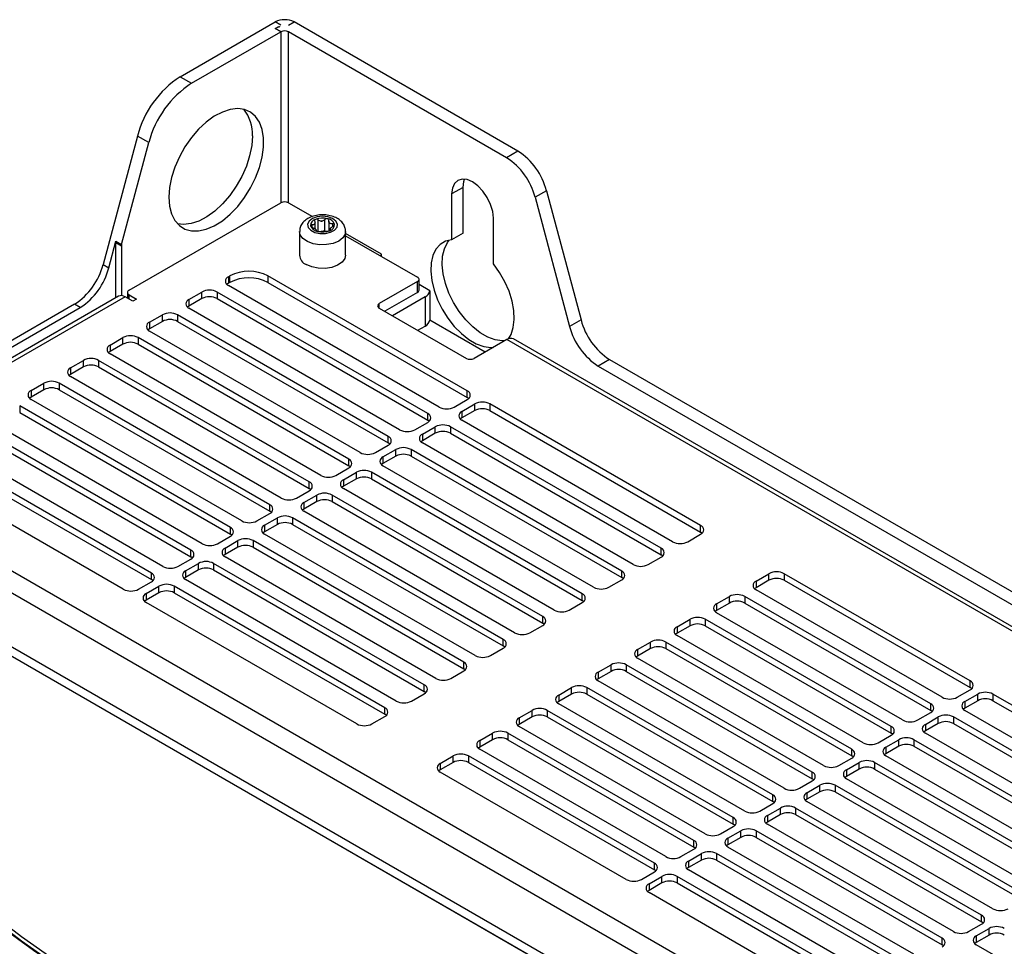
# Model space of a CAD drawing. Header units: millimetres. Extents: x -1263 to 1500, y -1080 to 1468.
# Tile 165 of 166: x 1067 to 1251, y 1295 to 1468. Entities that reach past the tile are written whole.
import ezdxf

# ---------------------------------------------------------------- set-up
doc = ezdxf.new("R2010")
doc.units = ezdxf.units.MM

msp = doc.modelspace()

# ---------------------------------------------------------------- linework, layer by layer
at = {"color": 7, "linetype": 'Continuous', "lineweight": 25}
for p, q in [((1097.254, 1457.162), (1114.936, 1467.37)), ((1115.997, 1466.757), (1114.936, 1467.37)), ((1114.936, 1466.145), (1115.643, 1466.553)), ((1115.997, 1465.533), (1114.936, 1466.145)), ((1115.643, 1466.432), (1115.643, 1466.553)), ((1115.643, 1466.553), (1115.791, 1466.468)), ((1117.411, 1466.757), (1118.472, 1467.37)), ((1160.175, 1443.295), (1118.472, 1467.37)), ((1099.376, 1455.938), (1115.997, 1465.533)), ((1158.054, 1442.07), (1117.411, 1465.533)), ((1097.254, 1457.162), (1099.376, 1455.938)), ((1089.281, 1446.112), (1082.888, 1422.138)), ((1091.402, 1444.888), (1089.281, 1446.112)), ((1086.341, 1425.908), (1091.402, 1444.888)), ((1160.175, 1443.295), (1158.054, 1442.07)), ((1149.938, 1436.548), (1147.817, 1435.324)), ((1149.938, 1427.996), (1149.938, 1436.548)), ((1147.817, 1435.324), (1147.817, 1426.771)), ((1165.491, 1435.928), (1163.369, 1434.704)), ((1163.369, 1434.704), (1169.796, 1410.602)), ((1165.491, 1435.928), (1171.918, 1411.827)), ((1087.712, 1417.36), (1115.997, 1433.688)), ((1117.411, 1433.688), (1121.897, 1431.098)), ((1155.595, 1422.281), (1155.595, 1430.833)), ((1122.367, 1428.831), (1122.367, 1429.943)), ((1124.93, 1430.273), (1124.93, 1428.423)), ((1119.473, 1428.309), (1119.473, 1423.9)), ((1122.62, 1428.459), (1122.62, 1428.596)), ((1125.183, 1428.772), (1125.183, 1428.52)), ((1128.073, 1423.9), (1128.073, 1428.309)), ((1128.073, 1427.533), (1141.453, 1419.809)), ((1149.938, 1427.996), (1147.817, 1426.771)), ((1083.948, 1421.526), (1085.28, 1426.52)), ((1085.238, 1415.96), (1085.238, 1426.216)), ((1086.298, 1425.604), (1085.238, 1426.216)), ((1085.28, 1426.52), (1086.341, 1425.908)), ((1086.298, 1425.604), (1086.298, 1416.373)), ((1134.735, 1423.687), (1134.735, 1424.095)), ((1082.888, 1422.138), (1083.948, 1421.526)), ((1106.239, 1419.891), (1106.522, 1420.054)), ((1106.239, 1419.891), (1106.239, 1418.666)), ((1106.522, 1418.829), (1106.522, 1420.054)), ((1150.716, 1398.623), (1113.593, 1420.054)), ((1113.593, 1420.054), (1113.593, 1418.829)), ((1106.522, 1418.829), (1106.239, 1418.666)), ((1145.483, 1395.602), (1106.239, 1418.258)), ((1113.593, 1418.829), (1150.716, 1397.398)), ((1141.453, 1418.993), (1134.311, 1414.87)), ((1141.453, 1416.951), (1141.453, 1418.993)), ((1141.745, 1417.359), (1141.745, 1419.401)), ((1143.741, 1417.263), (1141.745, 1418.415)), ((1085.755, 1416.259), (1047.572, 1394.216)), ((1087.005, 1416.135), (1048.822, 1394.092)), ((1088.42, 1415.319), (1087.005, 1416.135)), ((1087.42, 1416.952), (1087.42, 1415.896)), ((1087.712, 1416.543), (1089.127, 1415.727)), ((1098.885, 1415.645), (1101.289, 1417.033)), ((1101.289, 1415.808), (1101.289, 1417.033)), ((1143.362, 1394.378), (1104.117, 1417.033)), ((1104.117, 1417.033), (1104.117, 1415.808)), ((1141.453, 1416.951), (1135.372, 1413.441)), ((1142.867, 1416.135), (1136.786, 1412.624)), ((1142.867, 1416.135), (1142.867, 1410.682)), ((1143.741, 1417.263), (1143.741, 1411.81)), ((1077.572, 1414.771), (1015.588, 1378.989)), ((1078.633, 1414.159), (1077.572, 1414.771)), ((1087.359, 1415.931), (1087.42, 1415.966)), ((1089.127, 1415.727), (1088.42, 1415.319)), ((1101.289, 1415.808), (1098.885, 1414.42)), ((1098.885, 1415.645), (1098.885, 1414.42)), ((1104.117, 1415.808), (1143.362, 1393.153)), ((1040.25, 1392.002), (1078.633, 1414.159)), ((1091.531, 1411.4), (1093.935, 1412.788)), ((1093.935, 1411.563), (1093.935, 1412.788)), ((1136.008, 1390.133), (1096.763, 1412.788)), ((1096.763, 1412.788), (1096.763, 1411.563)), ((1138.129, 1391.357), (1098.885, 1414.012)), ((1134.311, 1414.053), (1150.574, 1404.665)), ((1093.935, 1411.563), (1091.531, 1410.175)), ((1091.531, 1411.4), (1091.531, 1410.175)), ((1096.763, 1411.563), (1136.008, 1388.908)), ((1141.509, 1409.898), (1142.867, 1410.682)), ((1154.053, 1405.857), (1143.741, 1411.81)), ((1171.918, 1411.827), (1169.796, 1410.602)), ((1130.775, 1387.112), (1091.531, 1409.767)), ((1084.177, 1407.155), (1086.581, 1408.543)), ((1086.581, 1407.318), (1084.177, 1405.93)), ((1084.177, 1407.155), (1084.177, 1405.93)), ((1086.581, 1407.318), (1086.581, 1408.543)), ((1128.654, 1385.887), (1089.41, 1408.543)), ((1089.41, 1408.543), (1089.41, 1407.318)), ((1089.41, 1407.318), (1128.654, 1384.662)), ((1158.07, 1408.175), (1151.988, 1404.665)), ((1299.491, 1326.534), (1158.07, 1408.175)), ((1300.741, 1326.658), (1159.319, 1408.299)), ((1123.421, 1382.866), (1084.177, 1405.522)), ((1076.823, 1402.909), (1079.227, 1404.297)), ((1079.227, 1403.072), (1079.227, 1404.297)), ((1121.3, 1381.642), (1082.056, 1404.297)), ((1082.056, 1404.297), (1082.056, 1403.072)), ((1177.233, 1404.46), (1175.112, 1403.236)), ((1175.112, 1403.236), (1287.398, 1338.414)), ((1177.233, 1404.46), (1289.52, 1339.639)), ((1079.227, 1403.072), (1076.823, 1401.685)), ((1076.823, 1402.909), (1076.823, 1401.685)), ((1082.056, 1403.072), (1121.3, 1380.417)), ((1069.469, 1398.664), (1071.873, 1400.052)), ((1071.873, 1398.827), (1071.873, 1400.052)), ((1113.946, 1377.397), (1074.702, 1400.052)), ((1074.702, 1400.052), (1074.702, 1398.827)), ((1116.067, 1378.621), (1076.823, 1401.276)), ((1071.873, 1398.827), (1069.469, 1397.439)), ((1069.469, 1398.664), (1069.469, 1397.439)), ((1074.702, 1398.827), (1113.946, 1376.172)), ((1150.716, 1397.398), (1150.716, 1398.623)), ((1108.714, 1374.376), (1069.469, 1397.031)), ((1148.312, 1395.602), (1150.716, 1396.99)), ((1149.726, 1394.786), (1152.13, 1396.174)), ((1152.13, 1394.949), (1152.13, 1396.174)), ((1194.203, 1373.519), (1154.958, 1396.174)), ((1154.958, 1396.174), (1154.958, 1394.949)), ((1106.592, 1373.151), (1067.348, 1395.807)), ((1067.348, 1395.807), (1067.348, 1394.582)), ((1067.348, 1394.582), (1106.592, 1371.926)), ((1143.362, 1393.153), (1143.362, 1394.378)), ((1152.13, 1394.949), (1149.726, 1393.561)), ((1149.726, 1394.786), (1149.726, 1393.561)), ((1154.958, 1394.949), (1194.203, 1372.294)), ((1101.36, 1370.131), (1062.115, 1392.786)), ((1140.958, 1391.357), (1143.362, 1392.745)), ((1188.97, 1370.498), (1149.726, 1393.153)), ((1099.238, 1368.906), (1059.994, 1391.561)), ((1142.372, 1390.541), (1144.776, 1391.929)), ((1144.776, 1390.704), (1142.372, 1389.316)), ((1142.372, 1390.541), (1142.372, 1389.316)), ((1144.776, 1390.704), (1144.776, 1391.929)), ((1186.849, 1369.273), (1147.604, 1391.929)), ((1147.604, 1391.929), (1147.604, 1390.704)), ((1147.604, 1390.704), (1186.849, 1368.048)), ((1094.006, 1365.885), (1054.761, 1388.541)), ((1059.994, 1390.336), (1099.238, 1367.681)), ((1136.008, 1388.908), (1136.008, 1390.133)), ((1181.616, 1366.253), (1142.372, 1388.908)), ((1091.884, 1364.661), (1052.64, 1387.316)), ((1133.604, 1387.112), (1136.008, 1388.5)), ((1135.018, 1386.295), (1137.422, 1387.683)), ((1137.422, 1386.458), (1137.422, 1387.683)), ((1179.495, 1365.028), (1140.251, 1387.683)), ((1140.251, 1387.683), (1140.251, 1386.458)), ((1052.64, 1386.091), (1091.884, 1363.436)), ((1128.654, 1384.662), (1128.654, 1385.887)), ((1137.422, 1386.458), (1135.018, 1385.071)), ((1135.018, 1386.295), (1135.018, 1385.071)), ((1140.251, 1386.458), (1179.495, 1363.803)), ((1086.652, 1361.64), (1049.529, 1383.071)), ((1126.25, 1382.866), (1128.654, 1384.254)), ((1127.664, 1382.05), (1130.068, 1383.438)), ((1130.068, 1382.213), (1130.068, 1383.438)), ((1172.141, 1360.783), (1132.897, 1383.438)), ((1132.897, 1383.438), (1132.897, 1382.213)), ((1174.262, 1362.007), (1135.018, 1384.663)), ((1121.3, 1380.417), (1121.3, 1381.642)), ((1130.068, 1382.213), (1127.664, 1380.825)), ((1127.664, 1382.05), (1127.664, 1380.825)), ((1132.897, 1382.213), (1172.141, 1359.558)), ((1118.896, 1378.621), (1121.3, 1380.009)), ((1166.908, 1357.762), (1127.664, 1380.417)), ((1248.213, 1243.866), (1014.893, 1378.559)), ((1016.648, 1377.56), (1247.872, 1244.077)), ((1120.31, 1377.805), (1122.714, 1379.193)), ((1122.714, 1377.968), (1120.31, 1376.58)), ((1120.31, 1377.805), (1120.31, 1376.58)), ((1122.714, 1377.968), (1122.714, 1379.193)), ((1164.787, 1356.537), (1125.543, 1379.193)), ((1125.543, 1379.193), (1125.543, 1377.968)), ((1125.543, 1377.968), (1164.787, 1355.313)), ((1111.542, 1374.376), (1113.946, 1375.764)), ((1113.946, 1376.172), (1113.946, 1377.397)), ((1159.555, 1353.517), (1120.31, 1376.172)), ((1048.822, 1374.907), (1241.862, 1263.467)), ((1112.956, 1373.559), (1115.36, 1374.947)), ((1115.36, 1373.723), (1115.36, 1374.947)), ((1157.433, 1352.292), (1118.189, 1374.947)), ((1118.189, 1374.947), (1118.189, 1373.723)), ((1106.592, 1371.926), (1106.592, 1373.151)), ((1115.36, 1373.723), (1112.956, 1372.335)), ((1112.956, 1373.559), (1112.956, 1372.335)), ((1118.189, 1373.723), (1157.433, 1351.067)), ((1194.203, 1372.294), (1194.203, 1373.519)), ((1047.054, 1371.845), (1240.094, 1260.405)), ((1104.188, 1370.131), (1106.592, 1371.518)), ((1105.602, 1369.314), (1108.006, 1370.702)), ((1108.006, 1369.477), (1108.006, 1370.702)), ((1150.079, 1348.047), (1110.835, 1370.702)), ((1110.835, 1370.702), (1110.835, 1369.477)), ((1152.201, 1349.271), (1112.956, 1371.927)), ((1191.799, 1370.498), (1194.203, 1371.886)), ((1099.238, 1367.681), (1099.238, 1368.906)), ((1108.006, 1369.477), (1105.602, 1368.089)), ((1105.602, 1369.314), (1105.602, 1368.089)), ((1110.835, 1369.477), (1150.079, 1346.822)), ((1186.849, 1368.048), (1186.849, 1369.273)), ((1096.834, 1365.885), (1099.238, 1367.273)), ((1144.847, 1345.026), (1105.602, 1367.681)), ((1184.445, 1366.253), (1186.849, 1367.64)), ((1098.248, 1365.069), (1100.653, 1366.457)), ((1100.653, 1365.232), (1098.248, 1363.844)), ((1098.248, 1365.069), (1098.248, 1363.844)), ((1100.653, 1365.232), (1100.653, 1366.457)), ((1142.725, 1343.801), (1103.481, 1366.457)), ((1103.481, 1366.457), (1103.481, 1365.232)), ((1103.481, 1365.232), (1142.725, 1342.577)), ((1179.495, 1363.803), (1179.495, 1365.028)), ((1042.848, 1364.188), (1225.915, 1258.506)), ((1089.48, 1361.64), (1091.884, 1363.028)), ((1091.884, 1363.436), (1091.884, 1364.661)), ((1137.493, 1340.781), (1098.248, 1363.436)), ((1177.091, 1362.007), (1179.495, 1363.395)), ((1204.527, 1363.15), (1206.931, 1364.538)), ((1206.931, 1363.313), (1204.527, 1361.925)), ((1204.527, 1363.15), (1204.527, 1361.925)), ((1206.931, 1363.313), (1206.931, 1364.538)), ((1244.407, 1344.536), (1209.759, 1364.538)), ((1209.759, 1364.538), (1209.759, 1363.313)), ((1209.759, 1363.313), (1244.407, 1343.311)), ((1090.894, 1360.823), (1093.299, 1362.211)), ((1093.299, 1360.987), (1093.299, 1362.211)), ((1135.371, 1339.556), (1096.127, 1362.211)), ((1096.127, 1362.211), (1096.127, 1360.987)), ((1239.175, 1341.515), (1204.527, 1361.517)), ((1093.299, 1360.987), (1090.894, 1359.599)), ((1090.894, 1360.823), (1090.894, 1359.599)), ((1130.139, 1336.535), (1090.894, 1359.191)), ((1096.127, 1360.987), (1135.371, 1338.331)), ((1172.141, 1359.558), (1172.141, 1360.783)), ((1197.173, 1358.905), (1199.577, 1360.293)), ((1199.577, 1359.068), (1199.577, 1360.293)), ((1237.053, 1340.291), (1202.405, 1360.293)), ((1202.405, 1360.293), (1202.405, 1359.068)), ((1169.737, 1357.762), (1172.141, 1359.15)), ((1199.577, 1359.068), (1197.173, 1357.68)), ((1197.173, 1358.905), (1197.173, 1357.68)), ((1202.405, 1359.068), (1237.053, 1339.066)), ((1164.787, 1355.313), (1164.787, 1356.537)), ((1189.819, 1354.66), (1192.223, 1356.047)), ((1192.223, 1354.823), (1192.223, 1356.047)), ((1229.7, 1336.045), (1195.051, 1356.047)), ((1195.051, 1356.047), (1195.051, 1354.823)), ((1231.821, 1337.27), (1197.173, 1357.272)), ((1162.383, 1353.517), (1164.787, 1354.905)), ((1192.223, 1354.823), (1189.819, 1353.435)), ((1189.819, 1354.66), (1189.819, 1353.435)), ((1195.051, 1354.823), (1229.7, 1334.821)), ((1157.433, 1351.067), (1157.433, 1352.292)), ((1224.467, 1333.025), (1189.819, 1353.027)), ((1155.029, 1349.271), (1157.433, 1350.659)), ((1182.465, 1350.414), (1184.869, 1351.802)), ((1184.869, 1350.577), (1182.465, 1349.189)), ((1182.465, 1350.414), (1182.465, 1349.189)), ((1184.869, 1350.577), (1184.869, 1351.802)), ((1222.346, 1331.8), (1187.697, 1351.802)), ((1187.697, 1351.802), (1187.697, 1350.577)), ((1187.697, 1350.577), (1222.346, 1330.575)), ((1217.113, 1328.779), (1182.465, 1348.781)), ((1147.675, 1345.026), (1150.079, 1346.414)), ((1150.079, 1346.822), (1150.079, 1348.047)), ((1175.111, 1346.169), (1177.515, 1347.557)), ((1177.515, 1346.332), (1175.111, 1344.944)), ((1177.515, 1346.332), (1177.515, 1347.557)), ((1214.992, 1327.555), (1180.343, 1347.557)), ((1180.343, 1347.557), (1180.343, 1346.332)), ((1180.343, 1346.332), (1214.992, 1326.33)), ((1175.111, 1346.169), (1175.111, 1344.944)), ((1209.759, 1324.534), (1175.111, 1344.536)), ((1244.407, 1343.311), (1244.407, 1344.536)), ((1142.725, 1342.577), (1142.725, 1343.801)), ((1167.757, 1341.924), (1170.161, 1343.312)), ((1170.161, 1342.087), (1170.161, 1343.312)), ((1207.638, 1323.31), (1172.99, 1343.312)), ((1172.99, 1343.312), (1172.99, 1342.087)), ((1242.003, 1341.515), (1244.407, 1342.903)), ((1140.321, 1340.781), (1142.725, 1342.169)), ((1170.161, 1342.087), (1167.757, 1340.699)), ((1167.757, 1341.924), (1167.757, 1340.699)), ((1172.99, 1342.087), (1207.638, 1322.085)), ((1243.417, 1340.699), (1245.822, 1342.087)), ((1245.822, 1340.862), (1243.417, 1339.474)), ((1245.822, 1340.862), (1245.822, 1342.087)), ((1283.298, 1322.085), (1248.65, 1342.087)), ((1248.65, 1342.087), (1248.65, 1340.862)), ((1248.65, 1340.862), (1283.298, 1320.86)), ((1135.371, 1338.331), (1135.371, 1339.556)), ((1160.403, 1337.678), (1162.807, 1339.066)), ((1162.807, 1337.841), (1162.807, 1339.066)), ((1200.284, 1319.064), (1165.636, 1339.066)), ((1165.636, 1339.066), (1165.636, 1337.841)), ((1202.405, 1320.289), (1167.757, 1340.291)), ((1237.053, 1339.066), (1237.053, 1340.291)), ((1243.417, 1340.699), (1243.417, 1339.474)), ((1278.066, 1319.064), (1243.417, 1339.066)), ((1132.967, 1336.535), (1135.371, 1337.923)), ((1162.807, 1337.841), (1160.403, 1336.453)), ((1160.403, 1337.678), (1160.403, 1336.453)), ((1165.636, 1337.841), (1200.284, 1317.839)), ((1234.649, 1337.27), (1237.053, 1338.658)), ((1236.063, 1336.454), (1238.468, 1337.842)), ((1238.468, 1336.617), (1238.468, 1337.842)), ((1275.944, 1317.84), (1241.296, 1337.842)), ((1241.296, 1337.842), (1241.296, 1336.617)), ((1195.051, 1316.043), (1160.403, 1336.045)), ((1229.7, 1334.821), (1229.7, 1336.045)), ((1238.468, 1336.617), (1236.063, 1335.229)), ((1236.063, 1336.454), (1236.063, 1335.229)), ((1241.296, 1336.617), (1275.944, 1316.615)), ((1153.049, 1333.433), (1155.453, 1334.821)), ((1155.453, 1333.596), (1153.049, 1332.208)), ((1155.453, 1333.596), (1155.453, 1334.821)), ((1192.93, 1314.819), (1158.282, 1334.821)), ((1158.282, 1334.821), (1158.282, 1333.596)), ((1158.282, 1333.596), (1192.93, 1313.594)), ((1227.295, 1333.025), (1229.7, 1334.413)), ((1228.71, 1332.208), (1231.114, 1333.596)), ((1231.114, 1332.371), (1231.114, 1333.596)), ((1268.59, 1313.594), (1233.942, 1333.596)), ((1233.942, 1333.596), (1233.942, 1332.371)), ((1270.712, 1314.819), (1236.063, 1334.821)), ((1153.049, 1333.433), (1153.049, 1332.208)), ((1187.697, 1311.798), (1153.049, 1331.8)), ((1222.346, 1330.575), (1222.346, 1331.8)), ((1231.114, 1332.371), (1228.71, 1330.984)), ((1228.71, 1332.208), (1228.71, 1330.984)), ((1233.942, 1332.371), (1268.59, 1312.369)), ((1145.695, 1329.188), (1148.099, 1330.576)), ((1148.099, 1329.351), (1148.099, 1330.576)), ((1185.576, 1310.574), (1150.928, 1330.576)), ((1150.928, 1330.576), (1150.928, 1329.351)), ((1219.941, 1328.779), (1222.346, 1330.167)), ((1263.358, 1310.574), (1228.71, 1330.576)), ((1148.099, 1329.351), (1145.695, 1327.963)), ((1145.695, 1329.188), (1145.695, 1327.963)), ((1150.928, 1329.351), (1185.576, 1309.349)), ((1221.356, 1327.963), (1223.76, 1329.351)), ((1223.76, 1328.126), (1221.356, 1326.738)), ((1223.76, 1328.126), (1223.76, 1329.351)), ((1261.236, 1309.349), (1226.588, 1329.351)), ((1226.588, 1329.351), (1226.588, 1328.126)), ((1226.588, 1328.126), (1261.236, 1308.124)), ((1180.343, 1307.553), (1145.695, 1327.555)), ((1214.992, 1326.33), (1214.992, 1327.555)), ((1221.356, 1327.963), (1221.356, 1326.738)), ((1256.004, 1306.328), (1221.356, 1326.33)), ((1212.588, 1324.534), (1214.992, 1325.922)), ((1214.002, 1323.718), (1216.406, 1325.106)), ((1216.406, 1323.881), (1216.406, 1325.106)), ((1253.883, 1305.104), (1219.234, 1325.106)), ((1219.234, 1325.106), (1219.234, 1323.881)), ((1207.638, 1322.085), (1207.638, 1323.31)), ((1216.406, 1323.881), (1214.002, 1322.493)), ((1214.002, 1323.718), (1214.002, 1322.493)), ((1219.234, 1323.881), (1253.883, 1303.879)), ((1205.234, 1320.289), (1207.638, 1321.677)), ((1206.648, 1319.472), (1209.052, 1320.86)), ((1209.052, 1319.635), (1209.052, 1320.86)), ((1246.529, 1300.858), (1211.88, 1320.86)), ((1211.88, 1320.86), (1211.88, 1319.635)), ((1248.65, 1302.083), (1214.002, 1322.085)), ((1200.284, 1317.839), (1200.284, 1319.064)), ((1209.052, 1319.635), (1206.648, 1318.248)), ((1206.648, 1319.472), (1206.648, 1318.248)), ((1211.88, 1319.635), (1246.529, 1299.633)), ((1197.88, 1316.043), (1200.284, 1317.431)), ((1241.296, 1297.838), (1206.648, 1317.84)), ((1199.294, 1315.227), (1201.698, 1316.615)), ((1201.698, 1315.39), (1199.294, 1314.002)), ((1199.294, 1315.227), (1199.294, 1314.002)), ((1201.698, 1315.39), (1201.698, 1316.615)), ((1239.175, 1296.613), (1204.527, 1316.615)), ((1204.527, 1316.615), (1204.527, 1315.39)), ((1204.527, 1315.39), (1239.175, 1295.388)), ((1192.93, 1313.594), (1192.93, 1314.819)), ((1233.942, 1293.592), (1199.294, 1313.594)), ((1190.526, 1311.798), (1192.93, 1313.186)), ((1191.94, 1310.982), (1194.344, 1312.37)), ((1194.344, 1311.145), (1194.344, 1312.37)), ((1231.821, 1292.368), (1197.173, 1312.37)), ((1197.173, 1312.37), (1197.173, 1311.145)), ((1185.576, 1309.349), (1185.576, 1310.574)), ((1194.344, 1311.145), (1191.94, 1309.757)), ((1191.94, 1310.982), (1191.94, 1309.757)), ((1197.173, 1311.145), (1231.821, 1291.143)), ((1183.172, 1307.553), (1185.576, 1308.941)), ((1184.586, 1306.736), (1186.99, 1308.124)), ((1186.99, 1306.9), (1186.99, 1308.124)), ((1224.467, 1288.122), (1189.819, 1308.124)), ((1189.819, 1308.124), (1189.819, 1306.9)), ((1226.588, 1289.347), (1191.94, 1309.349)), ((1186.99, 1306.9), (1184.586, 1305.512)), ((1184.586, 1306.736), (1184.586, 1305.512)), ((1189.819, 1306.9), (1224.467, 1286.898)), ((1219.234, 1285.102), (1184.586, 1305.104)), ((1246.529, 1299.633), (1246.529, 1300.858)), ((1244.124, 1297.838), (1246.529, 1299.225)), ((1245.539, 1297.021), (1247.943, 1298.409)), ((1247.943, 1297.184), (1245.539, 1295.796)), ((1245.539, 1297.021), (1245.539, 1295.796)), ((1247.943, 1297.184), (1247.943, 1298.409)), ((1239.175, 1295.388), (1239.175, 1296.613)), ((1280.187, 1275.386), (1245.539, 1295.388))]:
    msp.add_line(p, q, dxfattribs=at)
at = {"color": 250, "linetype": 'Continuous', "lineweight": 25}
for p, q in [((1115.997, 1465.533), (1115.997, 1433.688)), ((1117.411, 1433.688), (1117.411, 1465.533)), ((1121.812, 1429.123), (1121.812, 1429.558)), ((1122.979, 1428.316), (1122.979, 1430.477)), ((1124.188, 1428.396), (1124.188, 1430.549)), ((1125.654, 1429.261), (1125.654, 1429.785)), ((1122.608, 1428.481), (1122.608, 1428.515)), ((1125.241, 1428.569), (1125.241, 1428.671)), ((1134.735, 1424.095), (1128.073, 1427.941)), ((1087.712, 1415.727), (1087.712, 1416.543)), ((1134.311, 1414.053), (1134.311, 1414.87))]:
    msp.add_line(p, q, dxfattribs=at)
at = {"color": 7, "linetype": 'Continuous', "lineweight": 25, "flags": 128}
for points in [[(1095.137, 1434.71), (1095.264, 1433.059), (1095.642, 1431.602), (1096.259, 1430.381), (1097.099, 1429.431), (1098.136, 1428.78), (1099.342, 1428.446), (1100.68, 1428.44), (1102.114, 1428.76), (1103.601, 1429.399), (1105.099, 1430.337), (1106.564, 1431.548), (1107.955, 1432.996), (1109.232, 1434.641), (1110.357, 1436.434), (1111.299, 1438.325), (1112.03, 1440.258), (1112.53, 1442.179), (1112.783, 1444.032), (1112.783, 1445.763), (1112.53, 1447.323), (1112.03, 1448.667), (1111.299, 1449.756), (1110.357, 1450.559), (1109.232, 1451.053), (1107.955, 1451.224), (1106.564, 1451.066), (1105.099, 1450.585), (1103.601, 1449.794), (1102.114, 1448.716), (1100.68, 1447.381), (1099.342, 1445.829), (1098.136, 1444.104), (1097.099, 1442.255), (1096.259, 1440.336), (1095.642, 1438.402), (1095.264, 1436.509), (1095.137, 1434.71)], [(1110.693, 1446.14), (1110.566, 1444.342), (1110.189, 1442.448), (1109.571, 1440.514), (1108.732, 1438.595), (1107.694, 1436.747), (1106.489, 1435.022), (1105.15, 1433.469), (1103.717, 1432.135), (1102.23, 1431.057), (1100.732, 1430.265), (1099.266, 1429.784), (1097.875, 1429.626), (1096.756, 1429.757)], [(1155.595, 1430.833), (1155.462, 1432.072), (1155.074, 1433.38), (1154.456, 1434.667), (1153.65, 1435.845), (1152.712, 1436.835), (1151.706, 1437.57), (1150.699, 1437.998), (1149.761, 1438.09), (1148.956, 1437.842), (1148.338, 1437.268), (1147.949, 1436.41), (1147.817, 1435.324)], [(1149.938, 1436.548), (1150.07, 1437.634), (1150.229, 1438.086)], [(1126.559, 1429.699), (1126.267, 1430.269), (1125.639, 1430.739), (1124.759, 1431.047), (1123.746, 1431.15), (1122.736, 1431.036), (1121.867, 1430.718), (1121.255, 1430.24), (1120.983, 1429.667), (1121.088, 1429.077), (1121.556, 1428.547), (1122.323, 1428.152), (1123.286, 1427.942), (1124.315, 1427.948), (1125.271, 1428.168), (1126.024, 1428.573), (1126.474, 1429.107), (1126.559, 1429.699)], [(1147.817, 1426.771), (1146.67, 1426.5), (1145.687, 1425.912), (1144.9, 1425.026), (1144.335, 1423.871), (1144.008, 1422.484), (1143.933, 1420.911), (1144.109, 1419.202), (1144.533, 1417.414), (1145.19, 1415.604), (1146.059, 1413.831), (1147.111, 1412.153), (1148.313, 1410.624), (1149.625, 1409.294), (1151.004, 1408.207), (1152.407, 1407.398), (1153.787, 1406.892), (1155.099, 1406.707), (1155.549, 1406.72)], [(1157.671, 1407.945), (1157.22, 1407.931), (1155.908, 1408.117), (1154.528, 1408.622), (1153.126, 1409.432), (1151.746, 1410.519), (1150.434, 1411.849), (1149.232, 1413.377), (1148.18, 1415.055), (1147.311, 1416.828), (1146.654, 1418.638), (1146.231, 1420.427), (1146.054, 1422.135), (1146.13, 1423.709), (1146.456, 1425.096), (1147.022, 1426.251), (1147.37, 1426.708)], [(1128.073, 1423.9), (1127.927, 1423.257), (1127.414, 1422.579), (1126.578, 1422.018), (1125.493, 1421.625), (1124.255, 1421.433), (1122.974, 1421.461), (1121.764, 1421.705), (1120.733, 1422.145)], [(1158.419, 1408.337), (1158.878, 1409.132), (1159.302, 1410.432), (1159.479, 1411.936), (1159.403, 1413.597), (1159.077, 1415.361), (1158.511, 1417.169), (1157.724, 1418.964), (1156.741, 1420.687), (1155.595, 1422.281)], [(1106.239, 1418.666), (1105.99, 1418.491), (1105.957, 1418.462)], [(1098.885, 1414.42), (1098.636, 1414.246), (1098.603, 1414.216)], [(1091.531, 1410.175), (1091.282, 1410), (1091.25, 1409.971)], [(1084.177, 1405.93), (1083.928, 1405.755), (1083.896, 1405.726)], [(1076.823, 1401.685), (1076.574, 1401.51), (1076.542, 1401.48)], [(1069.469, 1397.439), (1069.22, 1397.264), (1069.188, 1397.235)], [(1150.997, 1397.194), (1150.964, 1397.223), (1150.716, 1397.398)], [(1143.643, 1392.949), (1143.61, 1392.978), (1143.362, 1393.153)], [(1149.726, 1393.561), (1149.477, 1393.386), (1149.444, 1393.357)], [(1136.289, 1388.704), (1136.257, 1388.733), (1136.008, 1388.908)], [(1142.372, 1389.316), (1142.123, 1389.141), (1142.091, 1389.112)], [(1135.018, 1385.071), (1134.769, 1384.896), (1134.737, 1384.867)], [(1128.935, 1384.458), (1128.903, 1384.487), (1128.654, 1384.662)], [(1121.581, 1380.213), (1121.549, 1380.242), (1121.3, 1380.417)], [(1127.664, 1380.825), (1127.415, 1380.65), (1127.383, 1380.621)], [(1114.227, 1375.968), (1114.195, 1375.997), (1113.946, 1376.172)], [(1120.31, 1376.58), (1120.061, 1376.405), (1120.029, 1376.376)], [(1112.956, 1372.335), (1112.707, 1372.16), (1112.675, 1372.131)], [(1194.484, 1372.09), (1194.451, 1372.119), (1194.203, 1372.294)], [(1106.873, 1371.722), (1106.841, 1371.751), (1106.592, 1371.926)], [(1099.52, 1367.477), (1099.487, 1367.506), (1099.238, 1367.681)], [(1105.602, 1368.089), (1105.354, 1367.914), (1105.321, 1367.885)], [(1187.13, 1367.844), (1187.098, 1367.874), (1186.849, 1368.048)], [(1092.166, 1363.232), (1092.133, 1363.261), (1091.884, 1363.436)], [(1098.248, 1363.844), (1098, 1363.669), (1097.967, 1363.64)], [(1179.776, 1363.599), (1179.744, 1363.628), (1179.495, 1363.803)], [(1088.342, 1282.75), (1086.778, 1283.645), (1080.146, 1287.626), (1073.783, 1291.757), (1067.699, 1296.031), (1061.903, 1300.442), (1056.404, 1304.983), (1051.209, 1309.648), (1046.326, 1314.43), (1041.763, 1319.321), (1037.526, 1324.316), (1033.622, 1329.405), (1030.055, 1334.582), (1026.833, 1339.839), (1023.958, 1345.168), (1021.436, 1350.562), (1019.27, 1356.012), (1017.463, 1361.51)], [(1204.527, 1361.925), (1204.278, 1361.75), (1204.245, 1361.721)], [(1090.894, 1359.599), (1090.646, 1359.424), (1090.613, 1359.395)], [(1172.422, 1359.354), (1172.39, 1359.383), (1172.141, 1359.558)], [(1197.173, 1357.68), (1196.924, 1357.505), (1196.891, 1357.476)], [(1165.068, 1355.109), (1165.036, 1355.138), (1164.787, 1355.313)], [(1189.819, 1353.435), (1189.57, 1353.26), (1189.537, 1353.231)], [(1157.714, 1350.863), (1157.682, 1350.892), (1157.433, 1351.067)], [(1182.465, 1349.189), (1182.216, 1349.014), (1182.184, 1348.985)], [(1150.361, 1346.618), (1150.328, 1346.647), (1150.079, 1346.822)], [(1175.111, 1344.944), (1174.862, 1344.769), (1174.83, 1344.74)], [(1244.689, 1343.107), (1244.656, 1343.136), (1244.407, 1343.311)], [(1143.007, 1342.373), (1142.974, 1342.402), (1142.725, 1342.577)], [(1167.757, 1340.699), (1167.508, 1340.524), (1167.476, 1340.495)], [(1237.335, 1338.862), (1237.302, 1338.891), (1237.053, 1339.066)], [(1243.417, 1339.474), (1243.169, 1339.299), (1243.136, 1339.27)], [(1135.653, 1338.127), (1135.62, 1338.156), (1135.371, 1338.331)], [(1160.403, 1336.453), (1160.154, 1336.279), (1160.122, 1336.249)], [(1229.981, 1334.617), (1229.948, 1334.646), (1229.7, 1334.821)], [(1236.063, 1335.229), (1235.815, 1335.054), (1235.782, 1335.025)], [(1153.049, 1332.208), (1152.8, 1332.033), (1152.768, 1332.004)], [(1222.627, 1330.371), (1222.594, 1330.4), (1222.346, 1330.575)], [(1228.71, 1330.984), (1228.461, 1330.809), (1228.428, 1330.78)], [(1145.695, 1327.963), (1145.446, 1327.788), (1145.414, 1327.759)], [(1215.273, 1326.126), (1215.24, 1326.155), (1214.992, 1326.33)], [(1221.356, 1326.738), (1221.107, 1326.563), (1221.074, 1326.534)], [(1214.002, 1322.493), (1213.753, 1322.318), (1213.72, 1322.289)], [(1207.919, 1321.881), (1207.887, 1321.91), (1207.638, 1322.085)], [(1200.565, 1317.635), (1200.533, 1317.664), (1200.284, 1317.839)], [(1206.648, 1318.248), (1206.399, 1318.073), (1206.367, 1318.044)], [(1193.211, 1313.39), (1193.179, 1313.419), (1192.93, 1313.594)], [(1199.294, 1314.002), (1199.045, 1313.827), (1199.013, 1313.798)], [(1191.94, 1309.757), (1191.691, 1309.582), (1191.659, 1309.553)], [(1185.857, 1309.145), (1185.825, 1309.174), (1185.576, 1309.349)], [(1184.586, 1305.512), (1184.337, 1305.337), (1184.305, 1305.308)], [(1220.522, 1245.089), (1211.13, 1246.056), (1201.813, 1247.234), (1192.587, 1248.623), (1183.465, 1250.219), (1174.459, 1252.021), (1165.584, 1254.027), (1156.853, 1256.232), (1148.277, 1258.634), (1139.871, 1261.23), (1131.646, 1264.015), (1123.615, 1266.985), (1115.789, 1270.136), (1108.18, 1273.464), (1100.799, 1276.963), (1093.658, 1280.628), (1086.766, 1284.454), (1080.133, 1288.436), (1073.771, 1292.566), (1067.687, 1296.84), (1061.891, 1301.251)], [(1246.81, 1299.429), (1246.777, 1299.459), (1246.529, 1299.633)], [(1239.456, 1295.184), (1239.423, 1295.213), (1239.175, 1295.388)], [(1245.539, 1295.796), (1245.29, 1295.621), (1245.257, 1295.592)]]:
    msp.add_lwpolyline(points, dxfattribs=at)
at = {"color": 250, "linetype": 'Continuous', "lineweight": 25, "flags": 128}
msp.add_lwpolyline([(1128.073, 1428.311), (1127.99, 1427.823), (1127.555, 1427.128), (1126.783, 1426.537), (1125.745, 1426.103), (1124.531, 1425.866), (1123.249, 1425.845), (1122.015, 1426.044), (1120.936, 1426.444), (1120.11, 1427.01), (1119.609, 1427.691), (1119.473, 1428.313)], dxfattribs=at)
at = {"color": 7, "linetype": 'Continuous', "lineweight": 25}
for centre, radius, start, end in [((1116.704, 1463.958), 3.843, 62.60967, 117.39033), ((1116.439, 1463.461), 3.076, 102.16283, 119.24269), ((1116.704, 1464.168), 1.537, 62.60967, 117.39033), ((1107.443, 1441.409), 18.761, 122.89216, 165.48146), ((1109.564, 1440.184), 18.761, 122.89216, 165.48146), ((1103.698, 1446.595), 7.01, 356.28063, 39.92318), ((1151.261, 1431.568), 12.507, 14.51854, 57.10784), ((1153.383, 1432.793), 12.507, 14.51854, 57.10784), ((1116.704, 1432.323), 1.537, 62.60967, 117.39033), ((1123.782, 1427.169), 3.657, 75.53868, 111.2387), ((1124.488, 1429.099), 1.624, 20.10215, 82.66417), ((1122.737, 1429.41), 1.201, 103.49171, 180.85316), ((1123.062, 1429.951), 1.624, 200.10215, 262.66417), ((1122.949, 1429.193), 0.839, 138.36498, 145.9799), ((1121.944, 1429.973), 0.44, 314.89385, 329.45102), ((1123.774, 1427.468), 2.795, 91.6828, 95.09458), ((1123.522, 1431.713), 1.462, 270.12523, 276.65215), ((1124.353, 1428.943), 1.19, 48.36917, 54.39715), ((1125.482, 1430.356), 0.623, 225.61824, 237.14809), ((1124.813, 1429.64), 1.201, 283.49171, 0.85316), ((1124.601, 1429.449), 0.839, 318.36498, 325.9799), ((1125.606, 1428.669), 0.44, 134.89385, 149.45102), ((1123.196, 1429.699), 1.19, 228.36917, 234.39715), ((1122.068, 1428.286), 0.623, 45.61824, 57.14809), ((1123.768, 1431.881), 3.657, 255.53868, 291.2387), ((1123.776, 1431.174), 2.795, 271.6828, 275.09458), ((1124.027, 1426.929), 1.462, 90.12523, 96.65215), ((1086.426, 1426.204), 1.189, 164.5964, 179.42776), ((1087.487, 1425.592), 1.189, 164.5964, 179.42776), ((1121.573, 1424.077), 2.107, 184.82564, 246.4945), ((1133.459, 1424.118), 1.276, 341.94905, 358.94967), ((1070.78, 1425.274), 12.507, 302.89216, 345.48146), ((1071.841, 1424.661), 12.507, 302.89216, 345.48146), ((1106.549, 1419.074), 0.873, 110.78342, 249.21658), ((1110.057, 1413.23), 7.685, 62.60967, 117.39033), ((1141.298, 1419.401), 0.437, 290.78342, 69.21658), ((1110.057, 1412.006), 7.685, 62.60967, 117.39033), ((1086.273, 1415.113), 1.257, 54.38242, 114.30712), ((1087.867, 1416.952), 0.437, 110.78342, 249.21658), ((1102.703, 1414.304), 3.074, 62.60967, 117.39033), ((1102.703, 1413.079), 3.074, 62.60967, 117.39033), ((1141.245, 1417.409), 0.503, 294.37466, 354.3052), ((1142.2, 1417.554), 1.568, 295.16011, 349.31139), ((1099.195, 1414.829), 0.873, 110.78342, 249.21658), ((1134.466, 1414.461), 0.437, 110.78342, 249.21658), ((1095.349, 1410.058), 3.074, 62.60967, 117.39033), ((1091.841, 1410.584), 0.873, 110.78342, 249.21658), ((1095.349, 1408.834), 3.074, 62.60967, 117.39033), ((1142.2, 1412.101), 1.568, 295.16011, 349.31139), ((1181.904, 1413.738), 12.507, 194.51854, 237.10784), ((1184.026, 1414.962), 12.507, 194.51854, 237.10784), ((1087.995, 1405.813), 3.074, 62.60967, 117.39033), ((1084.487, 1406.338), 0.873, 110.78342, 249.21658), ((1087.995, 1404.588), 3.074, 62.60967, 117.39033), ((1158.802, 1407.153), 1.257, 65.69288, 125.61758), ((1080.641, 1401.568), 3.074, 62.60967, 117.39033), ((1080.641, 1400.343), 3.074, 62.60967, 117.39033), ((1151.281, 1406.029), 1.537, 242.60967, 297.39033), ((1077.133, 1402.093), 0.873, 110.78342, 249.21658), ((1073.287, 1397.322), 3.074, 62.60967, 117.39033), ((1069.779, 1397.848), 0.873, 110.78342, 249.21658), ((1073.287, 1396.098), 3.074, 62.60967, 117.39033), ((1150.406, 1397.807), 0.873, 290.78342, 69.21658), ((1153.544, 1393.445), 3.074, 62.60967, 117.39033), ((1143.052, 1393.561), 0.873, 290.78342, 69.21658), ((1146.897, 1398.332), 3.074, 242.60967, 297.39033), ((1150.036, 1393.97), 0.873, 110.78342, 249.21658), ((1153.544, 1392.22), 3.074, 62.60967, 117.39033), ((1146.19, 1389.199), 3.074, 62.60967, 117.39033), ((1139.543, 1394.087), 3.074, 242.60967, 297.39033), ((1142.682, 1389.724), 0.873, 110.78342, 249.21658), ((1146.19, 1387.974), 3.074, 62.60967, 117.39033), ((1135.698, 1389.316), 0.873, 290.78342, 69.21658), ((1132.189, 1389.841), 3.074, 242.60967, 297.39033), ((1138.836, 1384.954), 3.074, 62.60967, 117.39033), ((1138.836, 1383.729), 3.074, 62.60967, 117.39033), ((1128.344, 1385.071), 0.873, 290.78342, 69.21658), ((1135.328, 1385.479), 0.873, 110.78342, 249.21658), ((1131.482, 1380.709), 3.074, 62.60967, 117.39033), ((1120.99, 1380.825), 0.873, 290.78342, 69.21658), ((1124.836, 1385.596), 3.074, 242.60967, 297.39033), ((1127.974, 1381.234), 0.873, 110.78342, 249.21658), ((1131.482, 1379.484), 3.074, 62.60967, 117.39033), ((1124.128, 1376.463), 3.074, 62.60967, 117.39033), ((1117.482, 1381.351), 3.074, 242.60967, 297.39033), ((1120.62, 1376.988), 0.873, 110.78342, 249.21658), ((1124.128, 1375.238), 3.074, 62.60967, 117.39033), ((1113.636, 1376.58), 0.873, 290.78342, 69.21658), ((1110.128, 1377.105), 3.074, 242.60967, 297.39033), ((1116.775, 1372.218), 3.074, 62.60967, 117.39033), ((1116.775, 1370.993), 3.074, 62.60967, 117.39033), ((1106.282, 1372.335), 0.873, 290.78342, 69.21658), ((1113.266, 1372.743), 0.873, 110.78342, 249.21658), ((1193.893, 1372.702), 0.873, 290.78342, 69.21658), ((1109.421, 1367.973), 3.074, 62.60967, 117.39033), ((1190.384, 1373.227), 3.074, 242.60967, 297.39033), ((1098.928, 1368.09), 0.873, 290.78342, 69.21658), ((1102.774, 1372.86), 3.074, 242.60967, 297.39033), ((1105.912, 1368.498), 0.873, 110.78342, 249.21658), ((1109.421, 1366.748), 3.074, 62.60967, 117.39033), ((1186.539, 1368.457), 0.873, 290.78342, 69.21658), ((1102.067, 1363.727), 3.074, 62.60967, 117.39033), ((1095.42, 1368.615), 3.074, 242.60967, 297.39033), ((1098.558, 1364.252), 0.873, 110.78342, 249.21658), ((1102.067, 1362.502), 3.074, 62.60967, 117.39033), ((1179.185, 1364.212), 0.873, 290.78342, 69.21658), ((1183.03, 1368.982), 3.074, 242.60967, 297.39033), ((1208.345, 1361.809), 3.074, 62.60967, 117.39033), ((1091.575, 1363.844), 0.873, 290.78342, 69.21658), ((1204.836, 1362.334), 0.873, 110.78342, 249.21658), ((1208.345, 1360.584), 3.074, 62.60967, 117.39033), ((1088.066, 1364.369), 3.074, 242.60967, 297.39033), ((1094.713, 1359.482), 3.074, 62.60967, 117.39033), ((1094.713, 1358.257), 3.074, 62.60967, 117.39033), ((1175.677, 1364.737), 3.074, 242.60967, 297.39033), ((1091.204, 1360.007), 0.873, 110.78342, 249.21658), ((1171.831, 1359.966), 0.873, 290.78342, 69.21658), ((1200.991, 1357.563), 3.074, 62.60967, 117.39033), ((1200.991, 1356.339), 3.074, 62.60967, 117.39033), ((1168.323, 1360.491), 3.074, 242.60967, 297.39033), ((1197.482, 1358.089), 0.873, 110.78342, 249.21658), ((1164.477, 1355.721), 0.873, 290.78342, 69.21658), ((1193.637, 1353.318), 3.074, 62.60967, 117.39033), ((1190.129, 1353.843), 0.873, 110.78342, 249.21658), ((1193.637, 1352.093), 3.074, 62.60967, 117.39033), ((1157.123, 1351.476), 0.873, 290.78342, 69.21658), ((1160.969, 1356.246), 3.074, 242.60967, 297.39033), ((1186.283, 1349.073), 3.074, 62.60967, 117.39033), ((1182.775, 1349.598), 0.873, 110.78342, 249.21658), ((1186.283, 1347.848), 3.074, 62.60967, 117.39033), ((1153.615, 1352.001), 3.074, 242.60967, 297.39033), ((1149.769, 1347.23), 0.873, 290.78342, 69.21658), ((1178.929, 1344.827), 3.074, 62.60967, 117.39033), ((1178.929, 1343.603), 3.074, 62.60967, 117.39033), ((1146.261, 1347.755), 3.074, 242.60967, 297.39033), ((1175.421, 1345.353), 0.873, 110.78342, 249.21658), ((1244.097, 1343.72), 0.873, 290.78342, 69.21658), ((1142.416, 1342.985), 0.873, 290.78342, 69.21658), ((1171.575, 1340.582), 3.074, 62.60967, 117.39033), ((1168.067, 1341.107), 0.873, 110.78342, 249.21658), ((1171.575, 1339.357), 3.074, 62.60967, 117.39033), ((1240.589, 1344.245), 3.074, 242.60967, 297.39033), ((1247.236, 1339.357), 3.074, 62.60967, 117.39033), ((1247.236, 1338.133), 3.074, 62.60967, 117.39033), ((1135.062, 1338.74), 0.873, 290.78342, 69.21658), ((1138.907, 1343.51), 3.074, 242.60967, 297.39033), ((1164.221, 1336.337), 3.074, 62.60967, 117.39033), ((1236.744, 1339.474), 0.873, 290.78342, 69.21658), ((1243.727, 1339.883), 0.873, 110.78342, 249.21658), ((1160.713, 1336.862), 0.873, 110.78342, 249.21658), ((1164.221, 1335.112), 3.074, 62.60967, 117.39033), ((1233.235, 1340), 3.074, 242.60967, 297.39033), ((1239.882, 1335.112), 3.074, 62.60967, 117.39033), ((1131.553, 1339.265), 3.074, 242.60967, 297.39033), ((1229.39, 1335.229), 0.873, 290.78342, 69.21658), ((1236.373, 1335.637), 0.873, 110.78342, 249.21658), ((1239.882, 1333.887), 3.074, 62.60967, 117.39033), ((1156.868, 1332.091), 3.074, 62.60967, 117.39033), ((1156.868, 1330.867), 3.074, 62.60967, 117.39033), ((1232.528, 1330.867), 3.074, 62.60967, 117.39033), ((1153.359, 1332.617), 0.873, 110.78342, 249.21658), ((1222.036, 1330.984), 0.873, 290.78342, 69.21658), ((1225.881, 1335.754), 3.074, 242.60967, 297.39033), ((1229.019, 1331.392), 0.873, 110.78342, 249.21658), ((1232.528, 1329.642), 3.074, 62.60967, 117.39033), ((1149.514, 1327.846), 3.074, 62.60967, 117.39033), ((1146.005, 1328.371), 0.873, 110.78342, 249.21658), ((1149.514, 1326.621), 3.074, 62.60967, 117.39033), ((1218.527, 1331.509), 3.074, 242.60967, 297.39033), ((1225.174, 1326.622), 3.074, 62.60967, 117.39033), ((1225.174, 1325.397), 3.074, 62.60967, 117.39033), ((1214.682, 1326.738), 0.873, 290.78342, 69.21658), ((1221.666, 1327.147), 0.873, 110.78342, 249.21658), ((1211.173, 1327.264), 3.074, 242.60967, 297.39033), ((1217.82, 1322.376), 3.074, 62.60967, 117.39033), ((1207.328, 1322.493), 0.873, 290.78342, 69.21658), ((1214.312, 1322.901), 0.873, 110.78342, 249.21658), ((1217.82, 1321.151), 3.074, 62.60967, 117.39033), ((1210.466, 1318.131), 3.074, 62.60967, 117.39033), ((1199.974, 1318.248), 0.873, 290.78342, 69.21658), ((1203.819, 1323.018), 3.074, 242.60967, 297.39033), ((1206.958, 1318.656), 0.873, 110.78342, 249.21658), ((1210.466, 1316.906), 3.074, 62.60967, 117.39033), ((1196.465, 1318.773), 3.074, 242.60967, 297.39033), ((1199.604, 1314.411), 0.873, 110.78342, 249.21658), ((1203.112, 1313.886), 3.074, 62.60967, 117.39033), ((1203.112, 1312.661), 3.074, 62.60967, 117.39033), ((1192.62, 1314.002), 0.873, 290.78342, 69.21658), ((1189.112, 1314.528), 3.074, 242.60967, 297.39033), ((1195.758, 1309.64), 3.074, 62.60967, 117.39033), ((1195.758, 1308.415), 3.074, 62.60967, 117.39033), ((1185.266, 1309.757), 0.873, 290.78342, 69.21658), ((1192.25, 1310.165), 0.873, 110.78342, 249.21658), ((1188.404, 1305.395), 3.074, 62.60967, 117.39033), ((1181.758, 1310.282), 3.074, 242.60967, 297.39033), ((1184.896, 1305.92), 0.873, 110.78342, 249.21658), ((1188.404, 1304.17), 3.074, 62.60967, 117.39033), ((1246.219, 1300.042), 0.873, 290.78342, 69.21658), ((1250.064, 1304.812), 3.074, 242.60967, 297.39033), ((1249.357, 1295.68), 3.074, 62.60967, 117.39033), ((1242.71, 1300.567), 3.074, 242.60967, 297.39033), ((1245.849, 1296.205), 0.873, 110.78342, 249.21658), ((1249.357, 1294.455), 3.074, 62.60967, 117.39033), ((1238.865, 1295.797), 0.873, 290.78342, 69.21658)]:
    msp.add_arc(centre, radius, start, end, dxfattribs=at)
for points, knots in [([(1128.036, 1428.737), (1127.974, 1428.967), (1127.84, 1429.469), (1127.354, 1430.133), (1126.653, 1430.706), (1125.743, 1431.139), (1124.66, 1431.4), (1123.485, 1431.455), (1122.315, 1431.293), (1121.268, 1430.92), (1120.424, 1430.367), (1119.836, 1429.677), (1119.505, 1428.965), (1119.505, 1428.496), (1119.505, 1428.311)], [0, 0, 0, 0, 0.06611381, 0.14413851, 0.22544983, 0.31415388, 0.40834118, 0.50319077, 0.59896607, 0.69723668, 0.78739314, 0.87030546, 0.94869695, 1, 1, 1, 1]), ([(1124.695, 1430.71), (1124.608, 1430.733), (1124.507, 1430.729), (1124.325, 1430.67), (1124.245, 1430.617), (1124.188, 1430.549)], [0, 0, 0, 0, 0.5, 0.5, 1, 1, 1, 1]), ([(1124.942, 1430.354), (1124.957, 1430.433), (1124.943, 1430.51), (1124.856, 1430.639), (1124.783, 1430.688), (1124.695, 1430.71)], [0, 0, 0, 0, 0.5, 0.5, 1, 1, 1, 1]), ([(1121.812, 1429.558), (1121.727, 1429.566), (1121.652, 1429.555), (1121.551, 1429.495), (1121.527, 1429.448), (1121.537, 1429.393)], [0, 0, 0, 0, 0.5, 0.5, 1, 1, 1, 1]), ([(1121.537, 1429.393), (1121.546, 1429.337), (1121.589, 1429.276), (1121.721, 1429.166), (1121.806, 1429.118), (1121.896, 1429.083)], [0, 0, 0, 0, 0.5, 0.5, 1, 1, 1, 1]), ([(1121.896, 1429.083), (1121.991, 1429.046), (1122.083, 1429.003), (1122.258, 1428.909), (1122.338, 1428.859), (1122.406, 1428.809)], [0, 0, 0, 0, 0.5, 0.5, 1, 1, 1, 1]), ([(1122.457, 1430.578), (1122.379, 1430.545), (1122.322, 1430.489), (1122.271, 1430.352), (1122.276, 1430.274), (1122.309, 1430.198)], [0, 0, 0, 0, 0.5, 0.5, 1, 1, 1, 1]), ([(1122.309, 1430.198), (1122.344, 1430.118), (1122.364, 1430.038), (1122.369, 1429.883), (1122.355, 1429.811), (1122.322, 1429.75)], [0, 0, 0, 0, 0.5, 0.5, 1, 1, 1, 1]), ([(1122.979, 1430.477), (1122.908, 1430.538), (1122.82, 1430.581), (1122.632, 1430.618), (1122.535, 1430.61), (1122.457, 1430.578)], [0, 0, 0, 0, 0.5, 0.5, 1, 1, 1, 1]), ([(1124.188, 1430.549), (1124.127, 1430.477), (1124.055, 1430.415), (1123.886, 1430.314), (1123.792, 1430.278), (1123.692, 1430.261)], [0, 0, 0, 0, 0.5, 0.5, 1, 1, 1, 1]), ([(1125.654, 1429.785), (1125.558, 1429.765), (1125.466, 1429.758), (1125.292, 1429.772), (1125.212, 1429.793), (1125.144, 1429.833)], [0, 0, 0, 0, 0.5, 0.5, 1, 1, 1, 1]), ([(1125.241, 1428.671), (1125.206, 1428.694), (1125.186, 1428.723), (1125.181, 1428.798), (1125.195, 1428.841), (1125.227, 1428.892)], [0, 0, 0, 0, 0.5, 0.5, 1, 1, 1, 1]), ([(1126.013, 1429.658), (1126.003, 1429.713), (1125.96, 1429.756), (1125.829, 1429.802), (1125.743, 1429.804), (1125.654, 1429.785)], [0, 0, 0, 0, 0.5, 0.5, 1, 1, 1, 1]), ([(1125.738, 1429.311), (1125.823, 1429.356), (1125.898, 1429.413), (1125.999, 1429.537), (1126.023, 1429.602), (1126.013, 1429.658)], [0, 0, 0, 0, 0.5, 0.5, 1, 1, 1, 1]), ([(1122.609, 1428.493), (1122.607, 1428.485), (1122.604, 1428.463), (1122.654, 1428.419), (1122.742, 1428.373), (1122.82, 1428.35), (1122.855, 1428.34)], [0, 0, 0, 0, 0.1600894, 0.4692976, 0.7647197, 1, 1, 1, 1]), ([(1122.855, 1428.34), (1122.942, 1428.317), (1123.042, 1428.304), (1123.225, 1428.298), (1123.305, 1428.305), (1123.362, 1428.32)], [0, 0, 0, 0, 0.5, 0.5, 1, 1, 1, 1]), ([(1123.362, 1428.32), (1123.423, 1428.334), (1123.495, 1428.346), (1123.664, 1428.366), (1123.758, 1428.374), (1123.858, 1428.381)], [0, 0, 0, 0, 0.5, 0.5, 1, 1, 1, 1]), ([(1124.571, 1428.391), (1124.641, 1428.385), (1124.73, 1428.387), (1124.918, 1428.415), (1125.015, 1428.44), (1125.093, 1428.472)], [0, 0, 0, 0, 0.5, 0.5, 1, 1, 1, 1]), ([(1125.093, 1428.472), (1125.171, 1428.505), (1125.228, 1428.544), (1125.279, 1428.616), (1125.274, 1428.648), (1125.241, 1428.671)], [0, 0, 0, 0, 0.5, 0.5, 1, 1, 1, 1]), ([(1128.042, 1428.314), (1128.053, 1428.404), (1128.07, 1428.546), (1128.045, 1428.686), (1128.036, 1428.737)], [0, 0, 0, 0, 0.6367562, 1, 1, 1, 1])]:
    msp.add_open_spline(points, degree=3, knots=knots, dxfattribs=at)
for points in [[(1122.254, 1429.662), (1122.152, 1429.569), (1121.992, 1429.54), (1121.812, 1429.558)], [(1123.526, 1430.252), (1123.321, 1430.261), (1123.128, 1430.35), (1122.979, 1430.477)], [(1125.046, 1429.911), (1124.943, 1430.023), (1124.91, 1430.187), (1124.942, 1430.354)], [(1125.296, 1428.98), (1125.397, 1429.093), (1125.557, 1429.215), (1125.738, 1429.311)], [(1122.503, 1428.731), (1122.607, 1428.639), (1122.64, 1428.568), (1122.608, 1428.515)], [(1124.024, 1428.39), (1124.229, 1428.401), (1124.422, 1428.405), (1124.571, 1428.391)], [(1086.059, 1284.032), (1049.725, 1305.007), (1025.467, 1332.162), (1016.588, 1361.798)]]:
    msp.add_open_spline(points, degree=3, dxfattribs=at)

doc.saveas('drawing.dxf')
